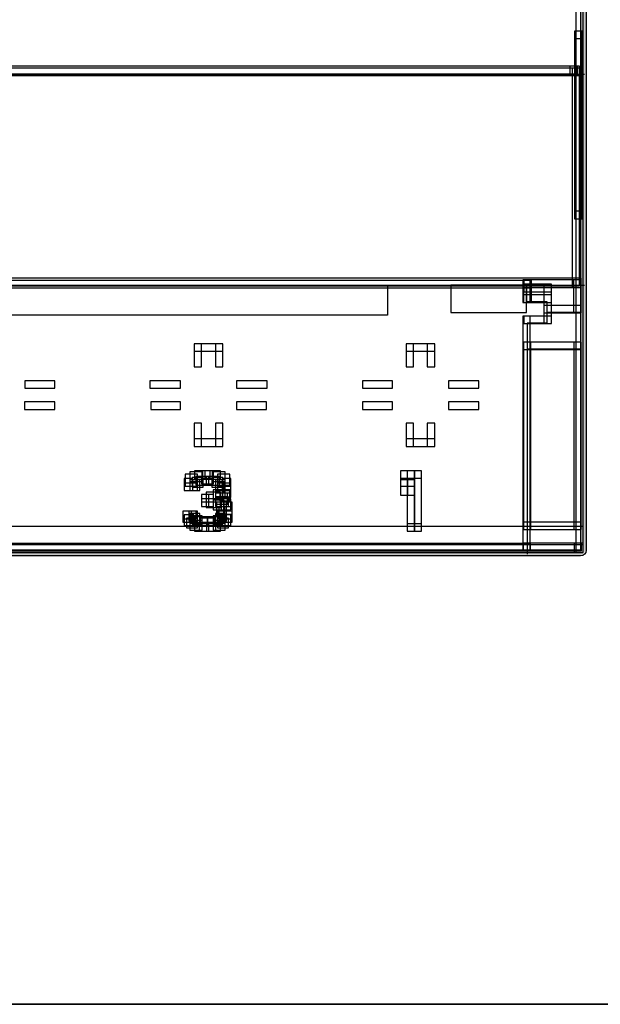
# Model space of a CAD drawing. Extents: x 0 to 595, y 0 to 395.
# Tile 9 of 21: x 228 to 305, y 0 to 132. Entities that reach past the tile are written whole.
import ezdxf

# ---------------------------------------------------------------- set-up
doc = ezdxf.new("R2010")
doc.units = 0
doc.layers.add('CAPA_1', color=7, linetype='CONTINUOUS')

# ---------------------------------------------------------------- blocks, each defined once
blk = doc.blocks.new('BLOCK_274')
at = {"layer": 'CAPA_1'}
blk.add_lwpolyline([(252.9, 63.3), (254.51, 63.3), (254.51, 64.45), (252.9, 64.45), (252.9, 63.3)], dxfattribs=at)
blk = doc.blocks.new('BLOCK_273')
at = {"layer": 'CAPA_1'}
blk.add_blockref('BLOCK_274', (0, 0), dxfattribs=at)
blk = doc.blocks.new('BLOCK_276')
at = {"layer": 'CAPA_1'}
blk.add_lwpolyline([(252.74, 64.05), (254.51, 64.05), (254.51, 65.21), (252.74, 65.21), (252.74, 64.05)], dxfattribs=at)
blk = doc.blocks.new('BLOCK_275')
at = {"layer": 'CAPA_1'}
blk.add_blockref('BLOCK_276', (0, 0), dxfattribs=at)
blk = doc.blocks.new('BLOCK_278')
at = {"layer": 'CAPA_1'}
blk.add_lwpolyline([(251.19, 69.48), (252.97, 69.48), (252.97, 70.63), (251.19, 70.63), (251.19, 69.48)], dxfattribs=at)
blk = doc.blocks.new('BLOCK_277')
at = {"layer": 'CAPA_1'}
blk.add_blockref('BLOCK_278', (0, 0), dxfattribs=at)
blk = doc.blocks.new('BLOCK_280')
at = {"layer": 'CAPA_1'}
blk.add_lwpolyline([(103.59, 60.47), (303.02, 60.47), (303.02, 61.47), (103.59, 61.47), (103.59, 60.47)], dxfattribs=at)
blk = doc.blocks.new('BLOCK_279')
at = {"layer": 'CAPA_1'}
blk.add_blockref('BLOCK_280', (0, 0), dxfattribs=at)
blk = doc.blocks.new('BLOCK_286')
at = {"layer": 'CAPA_1'}
blk.add_lwpolyline([(211.31, 60.67), (295.93, 60.67), (295.93, 61.67), (211.31, 61.67), (211.31, 60.67)], dxfattribs=at)
blk = doc.blocks.new('BLOCK_285')
at = {"layer": 'CAPA_1'}
blk.add_blockref('BLOCK_286', (0, 0), dxfattribs=at)
blk = doc.blocks.new('BLOCK_290')
at = {"layer": 'CAPA_1'}
blk.add_lwpolyline([(294.98, 60.69), (302.79, 60.69), (302.79, 61.69), (294.98, 61.69), (294.98, 60.69)], dxfattribs=at)
blk = doc.blocks.new('BLOCK_289')
at = {"layer": 'CAPA_1'}
blk.add_blockref('BLOCK_290', (0, 0), dxfattribs=at)
blk = doc.blocks.new('BLOCK_300')
at = {"layer": 'CAPA_1'}
blk.add_lwpolyline([(251.66, 63.3), (253.9, 63.3), (253.9, 64.3), (251.66, 64.3), (251.66, 63.3)], dxfattribs=at)
blk = doc.blocks.new('BLOCK_299')
at = {"layer": 'CAPA_1'}
blk.add_blockref('BLOCK_300', (0, 0), dxfattribs=at)
blk = doc.blocks.new('BLOCK_302')
at = {"layer": 'CAPA_1'}
blk.add_lwpolyline([(279.49, 63.3), (281.41, 63.3), (281.41, 64.3), (279.49, 64.3), (279.49, 63.3)], dxfattribs=at)
blk = doc.blocks.new('BLOCK_301')
at = {"layer": 'CAPA_1'}
blk.add_blockref('BLOCK_302', (0, 0), dxfattribs=at)
blk = doc.blocks.new('BLOCK_306')
at = {"layer": 'CAPA_1'}
blk.add_lwpolyline([(295.03, 63.53), (302.76, 63.53), (302.76, 64.53), (295.03, 64.53), (295.03, 63.53)], dxfattribs=at)
blk = doc.blocks.new('BLOCK_305')
at = {"layer": 'CAPA_1'}
blk.add_blockref('BLOCK_306', (0, 0), dxfattribs=at)
blk = doc.blocks.new('BLOCK_308')
at = {"layer": 'CAPA_1'}
blk.add_lwpolyline([(251.81, 64.05), (253.74, 64.05), (253.74, 65.05), (251.81, 65.05), (251.81, 64.05)], dxfattribs=at)
blk = doc.blocks.new('BLOCK_307')
at = {"layer": 'CAPA_1'}
blk.add_blockref('BLOCK_308', (0, 0), dxfattribs=at)
blk = doc.blocks.new('BLOCK_344')
at = {"layer": 'CAPA_1'}
blk.add_lwpolyline([(251.04, 70.24), (253.12, 70.24), (253.12, 71.39), (251.04, 71.39), (251.04, 70.24)], dxfattribs=at)
blk = doc.blocks.new('BLOCK_343')
at = {"layer": 'CAPA_1'}
blk.add_blockref('BLOCK_344', (0, 0), dxfattribs=at)
blk = doc.blocks.new('BLOCK_346')
at = {"layer": 'CAPA_1'}
blk.add_lwpolyline([(249.49, 64.96), (251.27, 64.96), (251.27, 65.96), (249.49, 65.96), (249.49, 64.96)], dxfattribs=at)
blk = doc.blocks.new('BLOCK_345')
at = {"layer": 'CAPA_1'}
blk.add_blockref('BLOCK_346', (0, 0), dxfattribs=at)
blk = doc.blocks.new('BLOCK_362')
at = {"layer": 'CAPA_1'}
blk.add_lwpolyline([(251.97, 66.62), (253.59, 66.62), (253.59, 67.62), (251.97, 67.62), (251.97, 66.62)], dxfattribs=at)
blk = doc.blocks.new('BLOCK_361')
at = {"layer": 'CAPA_1'}
blk.add_blockref('BLOCK_362', (0, 0), dxfattribs=at)
blk = doc.blocks.new('BLOCK_366')
at = {"layer": 'CAPA_1'}
blk.add_lwpolyline([(251.97, 67.22), (253.59, 67.22), (253.59, 68.22), (251.97, 68.22), (251.97, 67.22)], dxfattribs=at)
blk = doc.blocks.new('BLOCK_365')
at = {"layer": 'CAPA_1'}
blk.add_blockref('BLOCK_366', (0, 0), dxfattribs=at)
blk = doc.blocks.new('BLOCK_372')
at = {"layer": 'CAPA_1'}
blk.add_lwpolyline([(249.65, 68.73), (251.42, 68.73), (251.42, 69.73), (249.65, 69.73), (249.65, 68.73)], dxfattribs=at)
blk = doc.blocks.new('BLOCK_371')
at = {"layer": 'CAPA_1'}
blk.add_blockref('BLOCK_372', (0, 0), dxfattribs=at)
blk = doc.blocks.new('BLOCK_382')
at = {"layer": 'CAPA_1'}
blk.add_lwpolyline([(251.97, 69.63), (253.59, 69.63), (253.59, 70.63), (251.97, 70.63), (251.97, 69.63)], dxfattribs=at)
blk = doc.blocks.new('BLOCK_381')
at = {"layer": 'CAPA_1'}
blk.add_blockref('BLOCK_382', (0, 0), dxfattribs=at)
blk = doc.blocks.new('BLOCK_386')
at = {"layer": 'CAPA_1'}
blk.add_lwpolyline([(279.49, 70.39), (281.41, 70.39), (281.41, 71.39), (279.49, 71.39), (279.49, 70.39)], dxfattribs=at)
blk = doc.blocks.new('BLOCK_385')
at = {"layer": 'CAPA_1'}
blk.add_blockref('BLOCK_386', (0, 0), dxfattribs=at)
blk = doc.blocks.new('BLOCK_388')
at = {"layer": 'CAPA_1'}
blk.add_lwpolyline([(252.12, 70.39), (253.43, 70.39), (253.43, 71.39), (252.12, 71.39), (252.12, 70.39)], dxfattribs=at)
blk = doc.blocks.new('BLOCK_387')
at = {"layer": 'CAPA_1'}
blk.add_blockref('BLOCK_388', (0, 0), dxfattribs=at)
blk = doc.blocks.new('BLOCK_400')
at = {"layer": 'CAPA_1'}
blk.add_lwpolyline([(279.34, 74.64), (283.17, 74.64), (283.17, 75.64), (279.34, 75.64), (279.34, 74.64)], dxfattribs=at)
blk = doc.blocks.new('BLOCK_399')
at = {"layer": 'CAPA_1'}
blk.add_blockref('BLOCK_400', (0, 0), dxfattribs=at)
blk = doc.blocks.new('BLOCK_402')
at = {"layer": 'CAPA_1'}
blk.add_lwpolyline([(250.99, 74.64), (254.83, 74.64), (254.83, 75.64), (250.99, 75.64), (250.99, 74.64)], dxfattribs=at)
blk = doc.blocks.new('BLOCK_401')
at = {"layer": 'CAPA_1'}
blk.add_blockref('BLOCK_402', (0, 0), dxfattribs=at)
blk = doc.blocks.new('BLOCK_510')
at = {"layer": 'CAPA_1'}
blk.add_lwpolyline([(228.31, 79.6), (232.34, 79.6), (232.34, 80.6), (228.31, 80.6), (228.31, 79.6)], dxfattribs=at)
blk = doc.blocks.new('BLOCK_509')
at = {"layer": 'CAPA_1'}
blk.add_blockref('BLOCK_510', (0, 0), dxfattribs=at)
blk = doc.blocks.new('BLOCK_512')
at = {"layer": 'CAPA_1'}
blk.add_lwpolyline([(245.18, 79.6), (249.16, 79.6), (249.16, 80.6), (245.18, 80.6), (245.18, 79.6)], dxfattribs=at)
blk = doc.blocks.new('BLOCK_511')
at = {"layer": 'CAPA_1'}
blk.add_blockref('BLOCK_512', (0, 0), dxfattribs=at)
blk = doc.blocks.new('BLOCK_514')
at = {"layer": 'CAPA_1'}
blk.add_lwpolyline([(256.66, 79.6), (260.64, 79.6), (260.64, 80.6), (256.66, 80.6), (256.66, 79.6)], dxfattribs=at)
blk = doc.blocks.new('BLOCK_513')
at = {"layer": 'CAPA_1'}
blk.add_blockref('BLOCK_514', (0, 0), dxfattribs=at)
blk = doc.blocks.new('BLOCK_516')
at = {"layer": 'CAPA_1'}
blk.add_lwpolyline([(273.48, 79.6), (277.5, 79.6), (277.5, 80.6), (273.48, 80.6), (273.48, 79.6)], dxfattribs=at)
blk = doc.blocks.new('BLOCK_515')
at = {"layer": 'CAPA_1'}
blk.add_blockref('BLOCK_516', (0, 0), dxfattribs=at)
blk = doc.blocks.new('BLOCK_518')
at = {"layer": 'CAPA_1'}
blk.add_lwpolyline([(285.01, 79.6), (289.04, 79.6), (289.04, 80.6), (285.01, 80.6), (285.01, 79.6)], dxfattribs=at)
blk = doc.blocks.new('BLOCK_517')
at = {"layer": 'CAPA_1'}
blk.add_blockref('BLOCK_518', (0, 0), dxfattribs=at)
blk = doc.blocks.new('BLOCK_520')
at = {"layer": 'CAPA_1'}
blk.add_lwpolyline([(285.01, 82.43), (289.04, 82.43), (289.04, 83.43), (285.01, 83.43), (285.01, 82.43)], dxfattribs=at)
blk = doc.blocks.new('BLOCK_519')
at = {"layer": 'CAPA_1'}
blk.add_blockref('BLOCK_520', (0, 0), dxfattribs=at)
blk = doc.blocks.new('BLOCK_522')
at = {"layer": 'CAPA_1'}
blk.add_lwpolyline([(273.48, 82.43), (277.5, 82.43), (277.5, 83.43), (273.48, 83.43), (273.48, 82.43)], dxfattribs=at)
blk = doc.blocks.new('BLOCK_521')
at = {"layer": 'CAPA_1'}
blk.add_blockref('BLOCK_522', (0, 0), dxfattribs=at)
blk = doc.blocks.new('BLOCK_524')
at = {"layer": 'CAPA_1'}
blk.add_lwpolyline([(256.66, 82.43), (260.74, 82.43), (260.74, 83.43), (256.66, 83.43), (256.66, 82.43)], dxfattribs=at)
blk = doc.blocks.new('BLOCK_523')
at = {"layer": 'CAPA_1'}
blk.add_blockref('BLOCK_524', (0, 0), dxfattribs=at)
blk = doc.blocks.new('BLOCK_526')
at = {"layer": 'CAPA_1'}
blk.add_lwpolyline([(245.08, 82.43), (249.16, 82.43), (249.16, 83.43), (245.08, 83.43), (245.08, 82.43)], dxfattribs=at)
blk = doc.blocks.new('BLOCK_525')
at = {"layer": 'CAPA_1'}
blk.add_blockref('BLOCK_526', (0, 0), dxfattribs=at)
blk = doc.blocks.new('BLOCK_528')
at = {"layer": 'CAPA_1'}
blk.add_lwpolyline([(228.32, 82.43), (232.34, 82.43), (232.34, 83.43), (228.32, 83.43), (228.32, 82.43)], dxfattribs=at)
blk = doc.blocks.new('BLOCK_527')
at = {"layer": 'CAPA_1'}
blk.add_blockref('BLOCK_528', (0, 0), dxfattribs=at)
blk = doc.blocks.new('BLOCK_544')
at = {"layer": 'CAPA_1'}
blk.add_lwpolyline([(252.43, 70.24), (254.51, 70.24), (254.51, 71.39), (252.43, 71.39), (252.43, 70.24)], dxfattribs=at)
blk = doc.blocks.new('BLOCK_543')
at = {"layer": 'CAPA_1'}
blk.add_blockref('BLOCK_544', (0, 0), dxfattribs=at)
blk = doc.blocks.new('BLOCK_546')
at = {"layer": 'CAPA_1'}
blk.add_lwpolyline([(252.59, 66.47), (254.51, 66.47), (254.51, 67.62), (252.59, 67.62), (252.59, 66.47)], dxfattribs=at)
blk = doc.blocks.new('BLOCK_545')
at = {"layer": 'CAPA_1'}
blk.add_blockref('BLOCK_546', (0, 0), dxfattribs=at)
blk = doc.blocks.new('BLOCK_548')
at = {"layer": 'CAPA_1'}
blk.add_lwpolyline([(251.04, 64.05), (252.81, 64.05), (252.81, 65.21), (251.04, 65.21), (251.04, 64.05)], dxfattribs=at)
blk = doc.blocks.new('BLOCK_547')
at = {"layer": 'CAPA_1'}
blk.add_blockref('BLOCK_548', (0, 0), dxfattribs=at)
blk = doc.blocks.new('BLOCK_550')
at = {"layer": 'CAPA_1'}
blk.add_lwpolyline([(252.59, 69.48), (254.36, 69.48), (254.36, 70.63), (252.59, 70.63), (252.59, 69.48)], dxfattribs=at)
blk = doc.blocks.new('BLOCK_549')
at = {"layer": 'CAPA_1'}
blk.add_blockref('BLOCK_550', (0, 0), dxfattribs=at)
blk = doc.blocks.new('BLOCK_552')
at = {"layer": 'CAPA_1'}
blk.add_lwpolyline([(251.04, 63.3), (252.66, 63.3), (252.66, 64.45), (251.04, 64.45), (251.04, 63.3)], dxfattribs=at)
blk = doc.blocks.new('BLOCK_551')
at = {"layer": 'CAPA_1'}
blk.add_blockref('BLOCK_552', (0, 0), dxfattribs=at)
blk = doc.blocks.new('BLOCK_652')
at = {"layer": 'CAPA_1'}
blk.add_lwpolyline([(250.99, 87.39), (254.83, 87.39), (254.83, 88.39), (250.99, 88.39), (250.99, 87.39)], dxfattribs=at)
blk = doc.blocks.new('BLOCK_651')
at = {"layer": 'CAPA_1'}
blk.add_blockref('BLOCK_652', (0, 0), dxfattribs=at)
blk = doc.blocks.new('BLOCK_654')
at = {"layer": 'CAPA_1'}
blk.add_lwpolyline([(279.34, 87.39), (283.17, 87.39), (283.17, 88.39), (279.34, 88.39), (279.34, 87.39)], dxfattribs=at)
blk = doc.blocks.new('BLOCK_653')
at = {"layer": 'CAPA_1'}
blk.add_blockref('BLOCK_654', (0, 0), dxfattribs=at)
blk = doc.blocks.new('BLOCK_658')
at = {"layer": 'CAPA_1'}
blk.add_lwpolyline([(295.03, 87.59), (302.76, 87.59), (302.76, 88.59), (295.03, 88.59), (295.03, 87.59)], dxfattribs=at)
blk = doc.blocks.new('BLOCK_657')
at = {"layer": 'CAPA_1'}
blk.add_blockref('BLOCK_658', (0, 0), dxfattribs=at)
blk = doc.blocks.new('BLOCK_662')
at = {"layer": 'CAPA_1'}
blk.add_lwpolyline([(295.08, 91.08), (298.76, 91.08), (298.76, 92.08), (295.08, 92.08), (295.08, 91.08)], dxfattribs=at)
blk = doc.blocks.new('BLOCK_661')
at = {"layer": 'CAPA_1'}
blk.add_blockref('BLOCK_662', (0, 0), dxfattribs=at)
blk = doc.blocks.new('BLOCK_664')
at = {"layer": 'CAPA_1'}
blk.add_lwpolyline([(297.76, 92.5), (302.74, 92.5), (302.74, 93.5), (297.76, 93.5), (297.76, 92.5)], dxfattribs=at)
blk = doc.blocks.new('BLOCK_663')
at = {"layer": 'CAPA_1'}
blk.add_blockref('BLOCK_664', (0, 0), dxfattribs=at)
blk = doc.blocks.new('BLOCK_670')
at = {"layer": 'CAPA_1'}
blk.add_lwpolyline([(295.05, 93.92), (298.76, 93.92), (298.76, 94.92), (295.05, 94.92), (295.05, 93.92)], dxfattribs=at)
blk = doc.blocks.new('BLOCK_669')
at = {"layer": 'CAPA_1'}
blk.add_blockref('BLOCK_670', (0, 0), dxfattribs=at)
blk = doc.blocks.new('BLOCK_674')
at = {"layer": 'CAPA_1'}
blk.add_lwpolyline([(295.08, 95.33), (298.76, 95.33), (298.76, 96.33), (295.08, 96.33), (295.08, 95.33)], dxfattribs=at)
blk = doc.blocks.new('BLOCK_673')
at = {"layer": 'CAPA_1'}
blk.add_blockref('BLOCK_674', (0, 0), dxfattribs=at)
blk = doc.blocks.new('BLOCK_676')
at = {"layer": 'CAPA_1'}
blk.add_lwpolyline([(211.31, 95.85), (295.93, 95.85), (295.93, 96.85), (211.31, 96.85), (211.31, 95.85)], dxfattribs=at)
blk = doc.blocks.new('BLOCK_675')
at = {"layer": 'CAPA_1'}
blk.add_blockref('BLOCK_676', (0, 0), dxfattribs=at)
blk = doc.blocks.new('BLOCK_678')
at = {"layer": 'CAPA_1'}
blk.add_lwpolyline([(295.08, 95.92), (302.74, 95.92), (302.74, 96.92), (295.08, 96.92), (295.08, 95.92)], dxfattribs=at)
blk = doc.blocks.new('BLOCK_677')
at = {"layer": 'CAPA_1'}
blk.add_blockref('BLOCK_678', (0, 0), dxfattribs=at)
blk = doc.blocks.new('BLOCK_682')
at = {"layer": 'CAPA_1'}
blk.add_lwpolyline([(104.09, 96.15), (302.52, 96.15), (302.52, 97.15), (104.09, 97.15), (104.09, 96.15)], dxfattribs=at)
blk = doc.blocks.new('BLOCK_681')
at = {"layer": 'CAPA_1'}
blk.add_blockref('BLOCK_682', (0, 0), dxfattribs=at)
blk = doc.blocks.new('BLOCK_696')
at = {"layer": 'CAPA_1'}
blk.add_lwpolyline([(253.82, 66.62), (255.6, 66.62), (255.6, 67.92), (253.82, 67.92), (253.82, 66.62)], dxfattribs=at)
blk = doc.blocks.new('BLOCK_695')
at = {"layer": 'CAPA_1'}
blk.add_blockref('BLOCK_696', (0, 0), dxfattribs=at)
blk = doc.blocks.new('BLOCK_698')
at = {"layer": 'CAPA_1'}
blk.add_lwpolyline([(250.42, 63.45), (252.04, 63.45), (252.04, 64.75), (250.42, 64.75), (250.42, 63.45)], dxfattribs=at)
blk = doc.blocks.new('BLOCK_697')
at = {"layer": 'CAPA_1'}
blk.add_blockref('BLOCK_698', (0, 0), dxfattribs=at)
blk = doc.blocks.new('BLOCK_820')
at = {"layer": 'CAPA_1'}
blk.add_lwpolyline([(301.87, 105.11), (302.93, 105.11), (302.93, 106.11), (301.87, 106.11), (301.87, 105.11)], dxfattribs=at)
blk = doc.blocks.new('BLOCK_819')
at = {"layer": 'CAPA_1'}
blk.add_blockref('BLOCK_820', (0, 0), dxfattribs=at)
blk = doc.blocks.new('BLOCK_832')
at = {"layer": 'CAPA_1'}
blk.add_lwpolyline([(250.73, 64.21), (252.04, 64.21), (252.04, 65.36), (250.73, 65.36), (250.73, 64.21)], dxfattribs=at)
blk = doc.blocks.new('BLOCK_831')
at = {"layer": 'CAPA_1'}
blk.add_blockref('BLOCK_832', (0, 0), dxfattribs=at)
blk = doc.blocks.new('BLOCK_834')
at = {"layer": 'CAPA_1'}
blk.add_lwpolyline([(253.51, 69.94), (255.13, 69.94), (255.13, 71.24), (253.51, 71.24), (253.51, 69.94)], dxfattribs=at)
blk = doc.blocks.new('BLOCK_833')
at = {"layer": 'CAPA_1'}
blk.add_blockref('BLOCK_834', (0, 0), dxfattribs=at)
blk = doc.blocks.new('BLOCK_892')
at = {"layer": 'CAPA_1'}
blk.add_lwpolyline([(249.96, 63.75), (251.42, 63.75), (251.42, 65.05), (249.96, 65.05), (249.96, 63.75)], dxfattribs=at)
blk = doc.blocks.new('BLOCK_891')
at = {"layer": 'CAPA_1'}
blk.add_blockref('BLOCK_892', (0, 0), dxfattribs=at)
blk = doc.blocks.new('BLOCK_894')
at = {"layer": 'CAPA_1'}
blk.add_lwpolyline([(253.51, 66.17), (254.98, 66.17), (254.98, 67.47), (253.51, 67.47), (253.51, 66.17)], dxfattribs=at)
blk = doc.blocks.new('BLOCK_893')
at = {"layer": 'CAPA_1'}
blk.add_blockref('BLOCK_894', (0, 0), dxfattribs=at)
blk = doc.blocks.new('BLOCK_896')
at = {"layer": 'CAPA_1'}
blk.add_lwpolyline([(253.36, 69.18), (254.82, 69.18), (254.82, 70.48), (253.36, 70.48), (253.36, 69.18)], dxfattribs=at)
blk = doc.blocks.new('BLOCK_895')
at = {"layer": 'CAPA_1'}
blk.add_blockref('BLOCK_896', (0, 0), dxfattribs=at)
blk = doc.blocks.new('BLOCK_956')
at = {"layer": 'CAPA_1'}
blk.add_lwpolyline([(104.09, 124.25), (302.52, 124.25), (302.52, 125.25), (104.09, 125.25), (104.09, 124.25)], dxfattribs=at)
blk = doc.blocks.new('BLOCK_955')
at = {"layer": 'CAPA_1'}
blk.add_blockref('BLOCK_956', (0, 0), dxfattribs=at)
blk = doc.blocks.new('BLOCK_966')
at = {"layer": 'CAPA_1'}
blk.add_lwpolyline([(194.77, 124.51), (302.25, 124.51), (302.25, 125.51), (194.77, 125.51), (194.77, 124.51)], dxfattribs=at)
blk = doc.blocks.new('BLOCK_965')
at = {"layer": 'CAPA_1'}
blk.add_blockref('BLOCK_966', (0, 0), dxfattribs=at)
blk = doc.blocks.new('BLOCK_976')
at = {"layer": 'CAPA_1'}
blk.add_lwpolyline([(301.87, 129.21), (302.93, 129.21), (302.93, 130.21), (301.87, 130.21), (301.87, 129.21)], dxfattribs=at)
blk = doc.blocks.new('BLOCK_975')
at = {"layer": 'CAPA_1'}
blk.add_blockref('BLOCK_976', (0, 0), dxfattribs=at)
blk = doc.blocks.new('BLOCK_1012')
at = {"layer": 'CAPA_1'}
blk.add_lwpolyline([(250.42, 64.36), (251.73, 64.36), (251.73, 65.66), (250.42, 65.66), (250.42, 64.36)], dxfattribs=at)
blk = doc.blocks.new('BLOCK_1011')
at = {"layer": 'CAPA_1'}
blk.add_blockref('BLOCK_1012', (0, 0), dxfattribs=at)
blk = doc.blocks.new('BLOCK_1014')
at = {"layer": 'CAPA_1'}
blk.add_lwpolyline([(254.13, 69.33), (255.75, 69.33), (255.75, 70.93), (254.13, 70.93), (254.13, 69.33)], dxfattribs=at)
blk = doc.blocks.new('BLOCK_1013')
at = {"layer": 'CAPA_1'}
blk.add_blockref('BLOCK_1014', (0, 0), dxfattribs=at)
blk = doc.blocks.new('BLOCK_1138')
at = {"layer": 'CAPA_1'}
blk.add_lwpolyline([(249.65, 64.05), (250.96, 64.05), (250.96, 65.51), (249.65, 65.51), (249.65, 64.05)], dxfattribs=at)
blk = doc.blocks.new('BLOCK_1137')
at = {"layer": 'CAPA_1'}
blk.add_blockref('BLOCK_1138', (0, 0), dxfattribs=at)
blk = doc.blocks.new('BLOCK_1140')
at = {"layer": 'CAPA_1'}
blk.add_lwpolyline([(254.6, 66.17), (255.9, 66.17), (255.9, 67.62), (254.6, 67.62), (254.6, 66.17)], dxfattribs=at)
blk = doc.blocks.new('BLOCK_1139')
at = {"layer": 'CAPA_1'}
blk.add_blockref('BLOCK_1140', (0, 0), dxfattribs=at)
blk = doc.blocks.new('BLOCK_1142')
at = {"layer": 'CAPA_1'}
blk.add_lwpolyline([(253.82, 68.73), (255.13, 68.73), (255.13, 70.18), (253.82, 70.18), (253.82, 68.73)], dxfattribs=at)
blk = doc.blocks.new('BLOCK_1141')
at = {"layer": 'CAPA_1'}
blk.add_blockref('BLOCK_1142', (0, 0), dxfattribs=at)
blk = doc.blocks.new('BLOCK_1226')
at = {"layer": 'CAPA_1'}
blk.add_lwpolyline([(301.79, 60.47), (303.02, 60.47), (303.02, 61.69), (301.79, 61.69), (301.79, 60.47)], dxfattribs=at)
blk = doc.blocks.new('BLOCK_1225')
at = {"layer": 'CAPA_1'}
blk.add_blockref('BLOCK_1226', (0, 0), dxfattribs=at)
blk = doc.blocks.new('BLOCK_1230')
at = {"layer": 'CAPA_1'}
blk.add_lwpolyline([(250.27, 64.66), (251.42, 64.66), (251.42, 65.96), (250.27, 65.96), (250.27, 64.66)], dxfattribs=at)
blk = doc.blocks.new('BLOCK_1229')
at = {"layer": 'CAPA_1'}
blk.add_blockref('BLOCK_1230', (0, 0), dxfattribs=at)
blk = doc.blocks.new('BLOCK_1316')
at = {"layer": 'CAPA_1'}
blk.add_lwpolyline([(253.98, 65.56), (255.29, 65.56), (255.29, 67.17), (253.98, 67.17), (253.98, 65.56)], dxfattribs=at)
blk = doc.blocks.new('BLOCK_1315')
at = {"layer": 'CAPA_1'}
blk.add_blockref('BLOCK_1316', (0, 0), dxfattribs=at)
blk = doc.blocks.new('BLOCK_1370')
at = {"layer": 'CAPA_1'}
blk.add_lwpolyline([(301.52, 95.92), (302.74, 95.92), (302.74, 97.15), (301.52, 97.15), (301.52, 95.92)], dxfattribs=at)
blk = doc.blocks.new('BLOCK_1369')
at = {"layer": 'CAPA_1'}
blk.add_blockref('BLOCK_1370', (0, 0), dxfattribs=at)
blk = doc.blocks.new('BLOCK_1372')
at = {"layer": 'CAPA_1'}
blk.add_lwpolyline([(249.49, 64.51), (250.65, 64.51), (250.65, 65.96), (249.49, 65.96), (249.49, 64.51)], dxfattribs=at)
blk = doc.blocks.new('BLOCK_1371')
at = {"layer": 'CAPA_1'}
blk.add_blockref('BLOCK_1372', (0, 0), dxfattribs=at)
blk = doc.blocks.new('BLOCK_1440')
at = {"layer": 'CAPA_1'}
blk.add_lwpolyline([(254.9, 65.56), (256.06, 65.56), (256.06, 67.17), (254.9, 67.17), (254.9, 65.56)], dxfattribs=at)
blk = doc.blocks.new('BLOCK_1439')
at = {"layer": 'CAPA_1'}
blk.add_blockref('BLOCK_1440', (0, 0), dxfattribs=at)
blk = doc.blocks.new('BLOCK_1442')
at = {"layer": 'CAPA_1'}
blk.add_lwpolyline([(254.75, 68.73), (255.9, 68.73), (255.9, 70.33), (254.75, 70.33), (254.75, 68.73)], dxfattribs=at)
blk = doc.blocks.new('BLOCK_1441')
at = {"layer": 'CAPA_1'}
blk.add_blockref('BLOCK_1442', (0, 0), dxfattribs=at)
blk = doc.blocks.new('BLOCK_1466')
at = {"layer": 'CAPA_1'}
blk.add_lwpolyline([(301.25, 124.25), (302.52, 124.25), (302.52, 125.51), (301.25, 125.51), (301.25, 124.25)], dxfattribs=at)
blk = doc.blocks.new('BLOCK_1465')
at = {"layer": 'CAPA_1'}
blk.add_blockref('BLOCK_1466', (0, 0), dxfattribs=at)
blk = doc.blocks.new('BLOCK_1506')
at = {"layer": 'CAPA_1'}
blk.add_lwpolyline([(250.99, 74.64), (251.99, 74.64), (251.99, 77.77), (250.99, 77.77), (250.99, 74.64)], dxfattribs=at)
blk = doc.blocks.new('BLOCK_1505')
at = {"layer": 'CAPA_1'}
blk.add_blockref('BLOCK_1506', (0, 0), dxfattribs=at)
blk = doc.blocks.new('BLOCK_1508')
at = {"layer": 'CAPA_1'}
blk.add_lwpolyline([(250.99, 85.27), (251.99, 85.27), (251.99, 88.39), (250.99, 88.39), (250.99, 85.27)], dxfattribs=at)
blk = doc.blocks.new('BLOCK_1507')
at = {"layer": 'CAPA_1'}
blk.add_blockref('BLOCK_1508', (0, 0), dxfattribs=at)
blk = doc.blocks.new('BLOCK_1510')
at = {"layer": 'CAPA_1'}
blk.add_lwpolyline([(251.97, 66.62), (252.97, 66.62), (252.97, 68.22), (251.97, 68.22), (251.97, 66.62)], dxfattribs=at)
blk = doc.blocks.new('BLOCK_1509')
at = {"layer": 'CAPA_1'}
blk.add_blockref('BLOCK_1510', (0, 0), dxfattribs=at)
blk = doc.blocks.new('BLOCK_1516')
at = {"layer": 'CAPA_1'}
blk.add_lwpolyline([(253.83, 85.27), (254.83, 85.27), (254.83, 88.39), (253.83, 88.39), (253.83, 85.27)], dxfattribs=at)
blk = doc.blocks.new('BLOCK_1515')
at = {"layer": 'CAPA_1'}
blk.add_blockref('BLOCK_1516', (0, 0), dxfattribs=at)
blk = doc.blocks.new('BLOCK_1518')
at = {"layer": 'CAPA_1'}
blk.add_lwpolyline([(253.83, 74.64), (254.83, 74.64), (254.83, 77.76), (253.83, 77.76), (253.83, 74.64)], dxfattribs=at)
blk = doc.blocks.new('BLOCK_1517')
at = {"layer": 'CAPA_1'}
blk.add_blockref('BLOCK_1518', (0, 0), dxfattribs=at)
blk = doc.blocks.new('BLOCK_1520')
at = {"layer": 'CAPA_1'}
blk.add_lwpolyline([(254.13, 68.43), (255.13, 68.43), (255.13, 69.73), (254.13, 69.73), (254.13, 68.43)], dxfattribs=at)
blk = doc.blocks.new('BLOCK_1519')
at = {"layer": 'CAPA_1'}
blk.add_blockref('BLOCK_1520', (0, 0), dxfattribs=at)
blk = doc.blocks.new('BLOCK_1522')
at = {"layer": 'CAPA_1'}
blk.add_lwpolyline([(254.29, 64.96), (255.29, 64.96), (255.29, 66.56), (254.29, 66.56), (254.29, 64.96)], dxfattribs=at)
blk = doc.blocks.new('BLOCK_1521')
at = {"layer": 'CAPA_1'}
blk.add_blockref('BLOCK_1522', (0, 0), dxfattribs=at)
blk = doc.blocks.new('BLOCK_1526')
at = {"layer": 'CAPA_1'}
blk.add_lwpolyline([(254.9, 68.43), (255.9, 68.43), (255.9, 69.73), (254.9, 69.73), (254.9, 68.43)], dxfattribs=at)
blk = doc.blocks.new('BLOCK_1525')
at = {"layer": 'CAPA_1'}
blk.add_blockref('BLOCK_1526', (0, 0), dxfattribs=at)
blk = doc.blocks.new('BLOCK_1528')
at = {"layer": 'CAPA_1'}
blk.add_lwpolyline([(255.06, 64.96), (256.06, 64.96), (256.06, 66.56), (255.06, 66.56), (255.06, 64.96)], dxfattribs=at)
blk = doc.blocks.new('BLOCK_1527')
at = {"layer": 'CAPA_1'}
blk.add_blockref('BLOCK_1528', (0, 0), dxfattribs=at)
blk = doc.blocks.new('BLOCK_1584')
at = {"layer": 'CAPA_1'}
blk.add_lwpolyline([(278.56, 68.12), (279.56, 68.12), (279.56, 70.33), (278.56, 70.33), (278.56, 68.12)], dxfattribs=at)
blk = doc.blocks.new('BLOCK_1583')
at = {"layer": 'CAPA_1'}
blk.add_blockref('BLOCK_1584', (0, 0), dxfattribs=at)
blk = doc.blocks.new('BLOCK_1588')
at = {"layer": 'CAPA_1'}
blk.add_lwpolyline([(279.34, 74.64), (280.34, 74.64), (280.34, 77.77), (279.34, 77.77), (279.34, 74.64)], dxfattribs=at)
blk = doc.blocks.new('BLOCK_1587')
at = {"layer": 'CAPA_1'}
blk.add_blockref('BLOCK_1588', (0, 0), dxfattribs=at)
blk = doc.blocks.new('BLOCK_1590')
at = {"layer": 'CAPA_1'}
blk.add_lwpolyline([(279.34, 85.27), (280.34, 85.27), (280.34, 88.39), (279.34, 88.39), (279.34, 85.27)], dxfattribs=at)
blk = doc.blocks.new('BLOCK_1589')
at = {"layer": 'CAPA_1'}
blk.add_blockref('BLOCK_1590', (0, 0), dxfattribs=at)
blk = doc.blocks.new('BLOCK_1596')
at = {"layer": 'CAPA_1'}
blk.add_lwpolyline([(279.49, 63.3), (280.49, 63.3), (280.49, 70.18), (279.49, 70.18), (279.49, 63.3)], dxfattribs=at)
blk = doc.blocks.new('BLOCK_1595')
at = {"layer": 'CAPA_1'}
blk.add_blockref('BLOCK_1596', (0, 0), dxfattribs=at)
blk = doc.blocks.new('BLOCK_1600')
at = {"layer": 'CAPA_1'}
blk.add_lwpolyline([(280.41, 63.3), (281.41, 63.3), (281.41, 71.39), (280.41, 71.39), (280.41, 63.3)], dxfattribs=at)
blk = doc.blocks.new('BLOCK_1599')
at = {"layer": 'CAPA_1'}
blk.add_blockref('BLOCK_1600', (0, 0), dxfattribs=at)
blk = doc.blocks.new('BLOCK_1602')
at = {"layer": 'CAPA_1'}
blk.add_lwpolyline([(249.65, 68.73), (250.8, 68.73), (250.8, 70.33), (249.65, 70.33), (249.65, 68.73)], dxfattribs=at)
blk = doc.blocks.new('BLOCK_1601')
at = {"layer": 'CAPA_1'}
blk.add_blockref('BLOCK_1602', (0, 0), dxfattribs=at)
blk = doc.blocks.new('BLOCK_1652')
at = {"layer": 'CAPA_1'}
blk.add_lwpolyline([(282.17, 85.27), (283.17, 85.27), (283.17, 88.39), (282.17, 88.39), (282.17, 85.27)], dxfattribs=at)
blk = doc.blocks.new('BLOCK_1651')
at = {"layer": 'CAPA_1'}
blk.add_blockref('BLOCK_1652', (0, 0), dxfattribs=at)
blk = doc.blocks.new('BLOCK_1654')
at = {"layer": 'CAPA_1'}
blk.add_lwpolyline([(282.17, 74.64), (283.17, 74.64), (283.17, 77.76), (282.17, 77.76), (282.17, 74.64)], dxfattribs=at)
blk = doc.blocks.new('BLOCK_1653')
at = {"layer": 'CAPA_1'}
blk.add_blockref('BLOCK_1654', (0, 0), dxfattribs=at)
blk = doc.blocks.new('BLOCK_1674')
at = {"layer": 'CAPA_1'}
blk.add_lwpolyline([(254.75, 67.82), (255.9, 67.82), (255.9, 69.43), (254.75, 69.43), (254.75, 67.82)], dxfattribs=at)
blk = doc.blocks.new('BLOCK_1673')
at = {"layer": 'CAPA_1'}
blk.add_blockref('BLOCK_1674', (0, 0), dxfattribs=at)
blk = doc.blocks.new('BLOCK_1676')
at = {"layer": 'CAPA_1'}
blk.add_lwpolyline([(254.9, 64.51), (256.06, 64.51), (256.06, 65.96), (254.9, 65.96), (254.9, 64.51)], dxfattribs=at)
blk = doc.blocks.new('BLOCK_1675')
at = {"layer": 'CAPA_1'}
blk.add_blockref('BLOCK_1676', (0, 0), dxfattribs=at)
blk = doc.blocks.new('BLOCK_1740')
at = {"layer": 'CAPA_1'}
blk.add_lwpolyline([(294.93, 60.67), (295.93, 60.67), (295.93, 92.08), (294.93, 92.08), (294.93, 60.67)], dxfattribs=at)
blk = doc.blocks.new('BLOCK_1739')
at = {"layer": 'CAPA_1'}
blk.add_blockref('BLOCK_1740', (0, 0), dxfattribs=at)
blk = doc.blocks.new('BLOCK_1742')
at = {"layer": 'CAPA_1'}
blk.add_lwpolyline([(294.93, 93.92), (295.93, 93.92), (295.93, 96.85), (294.93, 96.85), (294.93, 93.92)], dxfattribs=at)
blk = doc.blocks.new('BLOCK_1741')
at = {"layer": 'CAPA_1'}
blk.add_blockref('BLOCK_1742', (0, 0), dxfattribs=at)
blk = doc.blocks.new('BLOCK_1748')
at = {"layer": 'CAPA_1'}
blk.add_lwpolyline([(295.03, 63.53), (296.03, 63.53), (296.03, 88.59), (295.03, 88.59), (295.03, 63.53)], dxfattribs=at)
blk = doc.blocks.new('BLOCK_1747')
at = {"layer": 'CAPA_1'}
blk.add_blockref('BLOCK_1748', (0, 0), dxfattribs=at)
blk = doc.blocks.new('BLOCK_1752')
at = {"layer": 'CAPA_1'}
blk.add_lwpolyline([(295.08, 95.33), (296.08, 95.33), (296.08, 96.92), (295.08, 96.92), (295.08, 95.33)], dxfattribs=at)
blk = doc.blocks.new('BLOCK_1751')
at = {"layer": 'CAPA_1'}
blk.add_blockref('BLOCK_1752', (0, 0), dxfattribs=at)
blk = doc.blocks.new('BLOCK_1756')
at = {"layer": 'CAPA_1'}
blk.add_lwpolyline([(297.76, 91.08), (298.76, 91.08), (298.76, 96.33), (297.76, 96.33), (297.76, 91.08)], dxfattribs=at)
blk = doc.blocks.new('BLOCK_1755')
at = {"layer": 'CAPA_1'}
blk.add_blockref('BLOCK_1756', (0, 0), dxfattribs=at)
blk = doc.blocks.new('BLOCK_1760')
at = {"layer": 'CAPA_1'}
blk.add_lwpolyline([(301.52, 96.15), (302.52, 96.15), (302.52, 125.25), (301.52, 125.25), (301.52, 96.15)], dxfattribs=at)
blk = doc.blocks.new('BLOCK_1759')
at = {"layer": 'CAPA_1'}
blk.add_blockref('BLOCK_1760', (0, 0), dxfattribs=at)
blk = doc.blocks.new('BLOCK_1764')
at = {"layer": 'CAPA_1'}
blk.add_lwpolyline([(301.74, 92.5), (302.74, 92.5), (302.74, 96.92), (301.74, 96.92), (301.74, 92.5)], dxfattribs=at)
blk = doc.blocks.new('BLOCK_1763')
at = {"layer": 'CAPA_1'}
blk.add_blockref('BLOCK_1764', (0, 0), dxfattribs=at)
blk = doc.blocks.new('BLOCK_1768')
at = {"layer": 'CAPA_1'}
blk.add_lwpolyline([(301.76, 63.53), (302.76, 63.53), (302.76, 88.59), (301.76, 88.59), (301.76, 63.53)], dxfattribs=at)
blk = doc.blocks.new('BLOCK_1767')
at = {"layer": 'CAPA_1'}
blk.add_blockref('BLOCK_1768', (0, 0), dxfattribs=at)
blk = doc.blocks.new('BLOCK_1772')
at = {"layer": 'CAPA_1'}
blk.add_lwpolyline([(301.87, 105.11), (302.87, 105.11), (302.87, 130.21), (301.87, 130.21), (301.87, 105.11)], dxfattribs=at)
blk = doc.blocks.new('BLOCK_1771')
at = {"layer": 'CAPA_1'}
blk.add_blockref('BLOCK_1772', (0, 0), dxfattribs=at)
blk = doc.blocks.new('BLOCK_1778')
at = {"layer": 'CAPA_1'}
blk.add_lwpolyline([(301.93, 105.11), (302.93, 105.11), (302.93, 130.21), (301.93, 130.21), (301.93, 105.11)], dxfattribs=at)
blk = doc.blocks.new('BLOCK_1777')
at = {"layer": 'CAPA_1'}
blk.add_blockref('BLOCK_1778', (0, 0), dxfattribs=at)
blk = doc.blocks.new('BLOCK_1780')
at = {"layer": 'CAPA_1'}
blk.add_lwpolyline([(302.02, 60.47), (303.02, 60.47), (303.02, 316.58), (302.02, 316.58), (302.02, 60.47)], dxfattribs=at)
blk = doc.blocks.new('BLOCK_1779')
at = {"layer": 'CAPA_1'}
blk.add_blockref('BLOCK_1780', (0, 0), dxfattribs=at)
blk = doc.blocks.new('BLOCK_1782')
at = {"layer": 'CAPA_1'}
blk.add_lwpolyline([(295.05, 93.92), (296.08, 93.92), (296.08, 96.33), (295.05, 96.33), (295.05, 93.92)], dxfattribs=at)
blk = doc.blocks.new('BLOCK_1781')
at = {"layer": 'CAPA_1'}
blk.add_blockref('BLOCK_1782', (0, 0), dxfattribs=at)
blk = doc.blocks.new('BLOCK_1784')
at = {"layer": 'CAPA_1'}
blk.add_lwpolyline([(253.82, 67.82), (255.13, 67.82), (255.13, 69.43), (253.82, 69.43), (253.82, 67.82)], dxfattribs=at)
blk = doc.blocks.new('BLOCK_1783')
at = {"layer": 'CAPA_1'}
blk.add_blockref('BLOCK_1784', (0, 0), dxfattribs=at)
blk = doc.blocks.new('BLOCK_1786')
at = {"layer": 'CAPA_1'}
blk.add_lwpolyline([(254.13, 64.66), (255.29, 64.66), (255.29, 65.96), (254.13, 65.96), (254.13, 64.66)], dxfattribs=at)
blk = doc.blocks.new('BLOCK_1785')
at = {"layer": 'CAPA_1'}
blk.add_blockref('BLOCK_1786', (0, 0), dxfattribs=at)
blk = doc.blocks.new('BLOCK_1876')
at = {"layer": 'CAPA_1'}
blk.add_lwpolyline([(250.42, 68.73), (251.73, 68.73), (251.73, 70.18), (250.42, 70.18), (250.42, 68.73)], dxfattribs=at)
blk = doc.blocks.new('BLOCK_1875')
at = {"layer": 'CAPA_1'}
blk.add_blockref('BLOCK_1876', (0, 0), dxfattribs=at)
blk = doc.blocks.new('BLOCK_1878')
at = {"layer": 'CAPA_1'}
blk.add_lwpolyline([(254.44, 67.37), (255.75, 67.37), (255.75, 68.82), (254.44, 68.82), (254.44, 67.37)], dxfattribs=at)
blk = doc.blocks.new('BLOCK_1877')
at = {"layer": 'CAPA_1'}
blk.add_blockref('BLOCK_1878', (0, 0), dxfattribs=at)
blk = doc.blocks.new('BLOCK_1880')
at = {"layer": 'CAPA_1'}
blk.add_lwpolyline([(254.6, 64.05), (255.9, 64.05), (255.9, 65.51), (254.6, 65.51), (254.6, 64.05)], dxfattribs=at)
blk = doc.blocks.new('BLOCK_1879')
at = {"layer": 'CAPA_1'}
blk.add_blockref('BLOCK_1880', (0, 0), dxfattribs=at)
blk = doc.blocks.new('BLOCK_1956')
at = {"layer": 'CAPA_1'}
blk.add_lwpolyline([(249.8, 69.33), (251.42, 69.33), (251.42, 70.94), (249.8, 70.94), (249.8, 69.33)], dxfattribs=at)
blk = doc.blocks.new('BLOCK_1955')
at = {"layer": 'CAPA_1'}
blk.add_blockref('BLOCK_1956', (0, 0), dxfattribs=at)
blk = doc.blocks.new('BLOCK_1958')
at = {"layer": 'CAPA_1'}
blk.add_lwpolyline([(253.51, 67.52), (254.82, 67.52), (254.82, 68.82), (253.51, 68.82), (253.51, 67.52)], dxfattribs=at)
blk = doc.blocks.new('BLOCK_1957')
at = {"layer": 'CAPA_1'}
blk.add_blockref('BLOCK_1958', (0, 0), dxfattribs=at)
blk = doc.blocks.new('BLOCK_1960')
at = {"layer": 'CAPA_1'}
blk.add_lwpolyline([(253.82, 64.36), (255.13, 64.36), (255.13, 65.66), (253.82, 65.66), (253.82, 64.36)], dxfattribs=at)
blk = doc.blocks.new('BLOCK_1959')
at = {"layer": 'CAPA_1'}
blk.add_blockref('BLOCK_1960', (0, 0), dxfattribs=at)
blk = doc.blocks.new('BLOCK_1962')
at = {"layer": 'CAPA_1'}
blk.add_lwpolyline([(250.73, 69.18), (252.19, 69.18), (252.19, 70.48), (250.73, 70.48), (250.73, 69.18)], dxfattribs=at)
blk = doc.blocks.new('BLOCK_1961')
at = {"layer": 'CAPA_1'}
blk.add_blockref('BLOCK_1962', (0, 0), dxfattribs=at)
blk = doc.blocks.new('BLOCK_1964')
at = {"layer": 'CAPA_1'}
blk.add_lwpolyline([(294.93, 95.85), (296.08, 95.85), (296.08, 96.92), (294.93, 96.92), (294.93, 95.85)], dxfattribs=at)
blk = doc.blocks.new('BLOCK_1963')
at = {"layer": 'CAPA_1'}
blk.add_blockref('BLOCK_1964', (0, 0), dxfattribs=at)
blk = doc.blocks.new('BLOCK_2040')
at = {"layer": 'CAPA_1'}
blk.add_lwpolyline([(278.56, 69.33), (280.49, 69.33), (280.49, 71.39), (278.56, 71.39), (278.56, 69.33)], dxfattribs=at)
blk = doc.blocks.new('BLOCK_2039')
at = {"layer": 'CAPA_1'}
blk.add_blockref('BLOCK_2040', (0, 0), dxfattribs=at)
blk = doc.blocks.new('BLOCK_2042')
at = {"layer": 'CAPA_1'}
blk.add_lwpolyline([(278.56, 68.13), (280.49, 68.13), (280.49, 70.18), (278.56, 70.18), (278.56, 68.13)], dxfattribs=at)
blk = doc.blocks.new('BLOCK_2041')
at = {"layer": 'CAPA_1'}
blk.add_blockref('BLOCK_2042', (0, 0), dxfattribs=at)
blk = doc.blocks.new('BLOCK_2044')
at = {"layer": 'CAPA_1'}
blk.add_lwpolyline([(253.82, 66.92), (255.44, 66.92), (255.44, 68.37), (253.82, 68.37), (253.82, 66.92)], dxfattribs=at)
blk = doc.blocks.new('BLOCK_2043')
at = {"layer": 'CAPA_1'}
blk.add_blockref('BLOCK_2044', (0, 0), dxfattribs=at)
blk = doc.blocks.new('BLOCK_2046')
at = {"layer": 'CAPA_1'}
blk.add_lwpolyline([(254.13, 63.75), (255.6, 63.75), (255.6, 65.05), (254.13, 65.05), (254.13, 63.75)], dxfattribs=at)
blk = doc.blocks.new('BLOCK_2045')
at = {"layer": 'CAPA_1'}
blk.add_blockref('BLOCK_2046', (0, 0), dxfattribs=at)
blk = doc.blocks.new('BLOCK_2048')
at = {"layer": 'CAPA_1'}
blk.add_lwpolyline([(250.42, 69.94), (252.04, 69.94), (252.04, 71.24), (250.42, 71.24), (250.42, 69.94)], dxfattribs=at)
blk = doc.blocks.new('BLOCK_2047')
at = {"layer": 'CAPA_1'}
blk.add_blockref('BLOCK_2048', (0, 0), dxfattribs=at)
blk = doc.blocks.new('BLOCK_2050')
at = {"layer": 'CAPA_1'}
blk.add_lwpolyline([(253.51, 64.21), (254.82, 64.21), (254.82, 65.36), (253.51, 65.36), (253.51, 64.21)], dxfattribs=at)
blk = doc.blocks.new('BLOCK_2049')
at = {"layer": 'CAPA_1'}
blk.add_blockref('BLOCK_2050', (0, 0), dxfattribs=at)
blk = doc.blocks.new('BLOCK_2052')
at = {"layer": 'CAPA_1'}
blk.add_lwpolyline([(253.51, 63.45), (255.13, 63.45), (255.13, 64.75), (253.51, 64.75), (253.51, 63.45)], dxfattribs=at)
blk = doc.blocks.new('BLOCK_2051')
at = {"layer": 'CAPA_1'}
blk.add_blockref('BLOCK_2052', (0, 0), dxfattribs=at)
blk = doc.blocks.new('BLOCK_2054')
at = {"layer": 'CAPA_1'}
blk.add_lwpolyline([(252.59, 67.22), (254.51, 67.22), (254.51, 68.52), (252.59, 68.52), (252.59, 67.22)], dxfattribs=at)
blk = doc.blocks.new('BLOCK_2053')
at = {"layer": 'CAPA_1'}
blk.add_blockref('BLOCK_2054', (0, 0), dxfattribs=at)
blk = doc.blocks.new('BLOCK_2144')
at = {"layer": 'CAPA_1'}
blk.add_lwpolyline([(294.93, 60.67), (295.98, 60.67), (295.98, 61.69), (294.93, 61.69), (294.93, 60.67)], dxfattribs=at)
blk = doc.blocks.new('BLOCK_2143')
at = {"layer": 'CAPA_1'}
blk.add_blockref('BLOCK_2144', (0, 0), dxfattribs=at)
blk = doc.blocks.new('BLOCK_2331')
at = {"layer": 'CAPA_1'}
blk.add_lwpolyline([(0, 395), (595.28, 395), (595.28, 0), (0, 0), (0, 395)], dxfattribs=at)
blk = doc.blocks.new('BLOCK_2330')
at = {"layer": 'CAPA_1'}
blk.add_lwpolyline([(0, 0), (595.28, 0), (595.28, 395), (0, 395), (0, 0)], dxfattribs=at)
blk.add_blockref('BLOCK_2331', (0, 0), dxfattribs=at)
blk = doc.blocks.new('BLOCK_2329')
at = {"layer": 'CAPA_1'}
blk.add_blockref('BLOCK_2330', (0, 0), dxfattribs=at)
blk = doc.blocks.new('BLOCK_2352')
at = {"layer": 'CAPA_1'}
blk.add_lwpolyline([(0, 395), (595.28, 395), (595.28, 0), (0, 0), (0, 395)], dxfattribs=at)
blk = doc.blocks.new('BLOCK_2351')
at = {"layer": 'CAPA_1'}
blk.add_lwpolyline([(0, 0), (595.28, 0), (595.28, 395), (0, 395), (0, 0)], dxfattribs=at)
blk.add_blockref('BLOCK_2352', (0, 0), dxfattribs=at)
blk = doc.blocks.new('BLOCK_2350')
at = {"layer": 'CAPA_1'}
blk.add_blockref('BLOCK_2351', (0, 0), dxfattribs=at)
blk = doc.blocks.new('BLOCK_2361')
at = {"layer": 'CAPA_1'}
blk.add_lwpolyline([(0, 395), (595.28, 395), (595.28, 0), (0, 0), (0, 395)], dxfattribs=at)
blk = doc.blocks.new('BLOCK_2360')
at = {"layer": 'CAPA_1'}
blk.add_lwpolyline([(0, 0), (595.28, 0), (595.28, 395), (0, 395), (0, 0)], dxfattribs=at)
blk.add_blockref('BLOCK_2361', (0, 0), dxfattribs=at)
blk = doc.blocks.new('BLOCK_2359')
at = {"layer": 'CAPA_1'}
blk.add_blockref('BLOCK_2360', (0, 0), dxfattribs=at)
blk = doc.blocks.new('BLOCK_2402')
at = {"layer": 'CAPA_1'}
blk.add_lwpolyline([(0, 395), (595.28, 395), (595.28, 0), (0, 0), (0, 395)], dxfattribs=at)
blk = doc.blocks.new('BLOCK_2401')
at = {"layer": 'CAPA_1'}
blk.add_lwpolyline([(0, 0), (595.28, 0), (595.28, 395), (0, 395), (0, 0)], dxfattribs=at)
blk.add_blockref('BLOCK_2402', (0, 0), dxfattribs=at)
blk = doc.blocks.new('BLOCK_2400')
at = {"layer": 'CAPA_1'}
blk.add_blockref('BLOCK_2401', (0, 0), dxfattribs=at)
blk = doc.blocks.new('BLOCK_2427')
at = {"layer": 'CAPA_1'}
blk.add_lwpolyline([(0, 395), (595.28, 395), (595.28, 0), (0, 0), (0, 395)], dxfattribs=at)
blk = doc.blocks.new('BLOCK_2426')
at = {"layer": 'CAPA_1'}
blk.add_lwpolyline([(0, 0), (595.28, 0), (595.28, 395), (0, 395), (0, 0)], dxfattribs=at)
blk.add_blockref('BLOCK_2427', (0, 0), dxfattribs=at)
blk = doc.blocks.new('BLOCK_2425')
at = {"layer": 'CAPA_1'}
blk.add_blockref('BLOCK_2426', (0, 0), dxfattribs=at)
blk = doc.blocks.new('BLOCK_2')
at = {"layer": 'CAPA_1'}
blk.add_lwpolyline([(0, 395), (595.28, 395), (595.28, 0), (0, 0), (0, 395)], dxfattribs=at)
for name in ['BLOCK_2329', 'BLOCK_2350', 'BLOCK_2359', 'BLOCK_2400', 'BLOCK_2425', 'BLOCK_1779', 'BLOCK_975', 'BLOCK_1771', 'BLOCK_1777', 'BLOCK_955', 'BLOCK_965', 'BLOCK_1465', 'BLOCK_1759', 'BLOCK_819', 'BLOCK_681', 'BLOCK_675', 'BLOCK_1963', 'BLOCK_1741', 'BLOCK_1781', 'BLOCK_677', 'BLOCK_1751', 'BLOCK_673', 'BLOCK_1755', 'BLOCK_1369', 'BLOCK_1763', 'BLOCK_669', 'BLOCK_663', 'BLOCK_1739', 'BLOCK_661', 'BLOCK_651', 'BLOCK_1507', 'BLOCK_1515', 'BLOCK_653', 'BLOCK_1589', 'BLOCK_1651', 'BLOCK_657', 'BLOCK_1747', 'BLOCK_1767', 'BLOCK_527', 'BLOCK_525', 'BLOCK_523', 'BLOCK_521', 'BLOCK_519', 'BLOCK_509', 'BLOCK_511', 'BLOCK_513', 'BLOCK_515', 'BLOCK_517', 'BLOCK_1505', 'BLOCK_1517', 'BLOCK_1587', 'BLOCK_1653', 'BLOCK_401', 'BLOCK_399', 'BLOCK_2047', 'BLOCK_343', 'BLOCK_387', 'BLOCK_543', 'BLOCK_833', 'BLOCK_2039', 'BLOCK_385', 'BLOCK_1599', 'BLOCK_1601', 'BLOCK_1955', 'BLOCK_1875', 'BLOCK_1961', 'BLOCK_277', 'BLOCK_381', 'BLOCK_549', 'BLOCK_895', 'BLOCK_1141', 'BLOCK_1013', 'BLOCK_1441', 'BLOCK_1583', 'BLOCK_2041', 'BLOCK_1595', 'BLOCK_371', 'BLOCK_2053', 'BLOCK_1957', 'BLOCK_1783', 'BLOCK_1519', 'BLOCK_1877', 'BLOCK_1673', 'BLOCK_1525', 'BLOCK_365', 'BLOCK_1509', 'BLOCK_361', 'BLOCK_545', 'BLOCK_893', 'BLOCK_2043', 'BLOCK_695', 'BLOCK_1139', 'BLOCK_345', 'BLOCK_1371', 'BLOCK_1229', 'BLOCK_1315', 'BLOCK_1785', 'BLOCK_1521', 'BLOCK_1439', 'BLOCK_1675', 'BLOCK_1527', 'BLOCK_1137', 'BLOCK_891', 'BLOCK_1011', 'BLOCK_697', 'BLOCK_831', 'BLOCK_547', 'BLOCK_307', 'BLOCK_275', 'BLOCK_2049', 'BLOCK_2051', 'BLOCK_1959', 'BLOCK_2045', 'BLOCK_1879', 'BLOCK_551', 'BLOCK_299', 'BLOCK_273', 'BLOCK_301', 'BLOCK_305', 'BLOCK_279', 'BLOCK_285', 'BLOCK_2143', 'BLOCK_289', 'BLOCK_1225']:
    blk.add_blockref(name, (0, 0), dxfattribs=at)
blk = doc.blocks.new('*U2443')
at = {"layer": 'CAPA_1', "color": 7, "extrusion": (0, 0, -1)}
for points in [[(-302.67, 60), (-302.67, 316.58), (-303.42, 60.75)], [(-303.42, 60.75), (-302.67, 316.58), (-303.42, 315.83)]]:
    blk.add_solid(points, dxfattribs=at)
at = {"layer": 'CAPA_1', "color": 7}
for points in [[(104.03, 60), (104.03, 60.75), (302.67, 60)], [(302.67, 60), (104.03, 60.75), (302.67, 60.75)]]:
    blk.add_solid(points, dxfattribs=at)
blk = doc.blocks.new('BLOCK_2428')
at = {"layer": 'CAPA_1'}
for points in [[(0, 395), (595.28, 395), (595.28, 0), (0, 0), (0, 395)], [(302.67, 60.75), (104.03, 60.75), (104.03, 315.83), (302.67, 315.83), (302.67, 60.75)]]:
    blk.add_lwpolyline(points, dxfattribs=at)
at = {"layer": 'CAPA_1', "color": 7}
for points in [[(285.33, 92.54), (295.42, 92.54), (295.42, 96.21), (285.33, 96.21), (285.33, 92.54)], [(295.42, 96.21), (295.42, 94.04), (298.17, 94.04), (298.17, 91.12), (295.5, 91.12), (295.5, 60.21)], [(298.25, 92.62), (302.67, 92.62)], [(295.58, 87.71), (302.67, 87.71)]]:
    blk.add_lwpolyline(points, dxfattribs=at)
at = {"layer": 'CAPA_1'}
blk.add_open_spline([(302.67, 316.58), (302.67, 316.58), (104.03, 316.58), (104.03, 316.58), (103.62, 316.58), (103.28, 316.25), (103.28, 315.83), (103.28, 315.83), (103.28, 60.75), (103.28, 60.75), (103.28, 60.34), (103.62, 60), (104.03, 60), (104.03, 60), (302.67, 60), (302.67, 60), (303.08, 60), (303.42, 60.34), (303.42, 60.75), (303.42, 60.75), (303.42, 315.83), (303.42, 315.83), (303.42, 316.25), (303.08, 316.58), (302.67, 316.58)], degree=3, knots=[0, 0, 0, 0, 1, 1, 1, 2, 2, 2, 3, 3, 3, 4, 4, 4, 5, 5, 5, 6, 6, 6, 7, 7, 7, 8, 8, 8, 8], dxfattribs=at)
at = {"layer": 'CAPA_1', "color": 7}
blk.add_blockref('*U2443', (0, 0), dxfattribs=at)

msp = doc.modelspace()

# ---------------------------------------------------------------- linework, layer by layer
at = {"layer": 'CAPA_1', "color": 7}
for points in [[(103.5, 124.46), (303, 124.46)], [(103.5, 124.46), (303.17, 124.46)], [(103.5, 96.21), (303.17, 96.21)], [(103.62, 96.21), (303, 96.21)], [(276.85, 92.21), (129.93, 92.21), (129.93, 96.21), (276.85, 96.21), (276.85, 92.21)], [(103.88, 63.96), (303, 63.96)]]:
    msp.add_lwpolyline(points, dxfattribs=at)

# ---------------------------------------------------------------- block references
at = {"layer": 'CAPA_1'}
for name in ['BLOCK_2', 'BLOCK_2428']:
    msp.add_blockref(name, (0, 0), dxfattribs=at)

doc.saveas('drawing.dxf')
